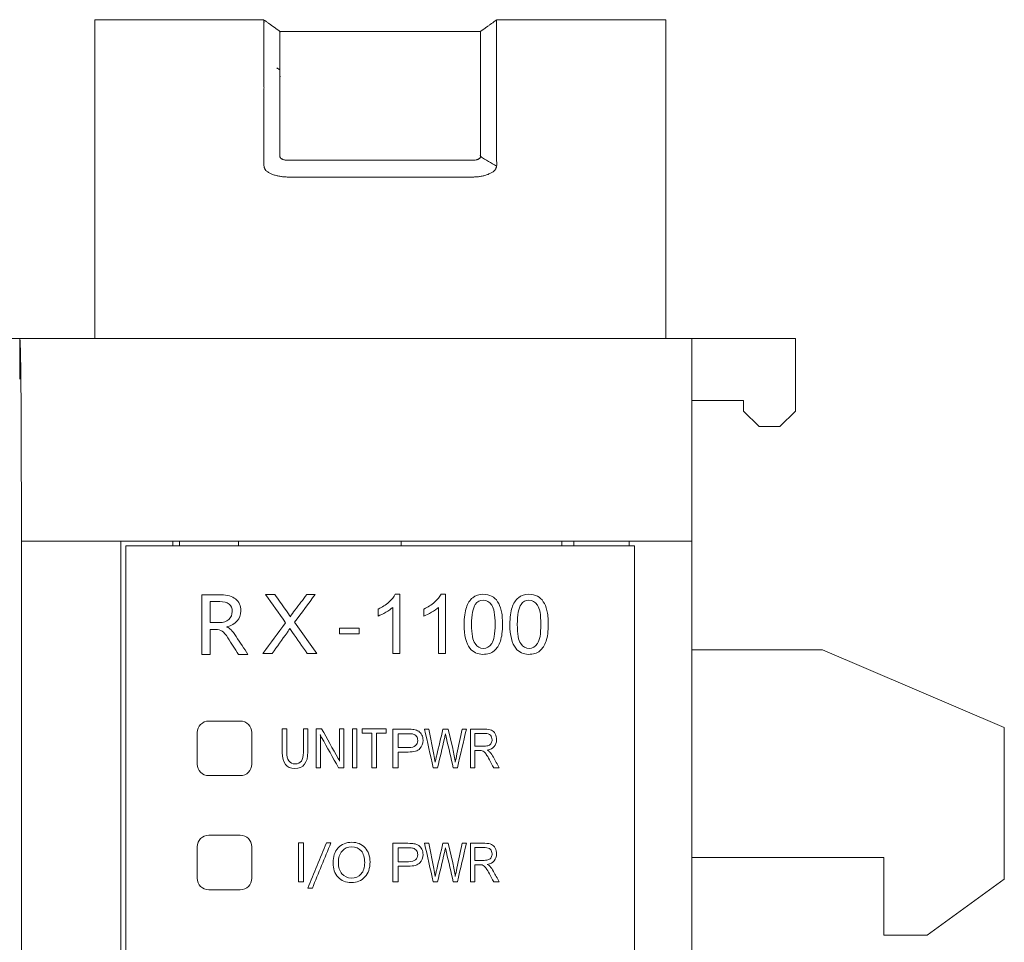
# Model space of a CAD drawing. Header units: millimetres. Extents: x 35 to 385, y -587 to 211.
# Tile 132 of 133: x 178 to 197, y 193 to 211. Entities that reach past the tile are written whole.
import ezdxf

# ---------------------------------------------------------------- set-up
doc = ezdxf.new("R2010")
doc.units = ezdxf.units.MM
for name, color, linetype, true_color in [('1', 7, 'Continuous', 0xffffff), ('10', 7, 'Continuous', 0xffffff), ('11', 7, 'Continuous', 0xffffff)]:
    doc.layers.add(name, color=color, linetype=linetype, true_color=true_color)

msp = doc.modelspace()

# ---------------------------------------------------------------- linework, layer by layer
at = {"layer": '1', "color": 155, "linetype": 'Continuous', "lineweight": 18}
for p, q in [((182.82, 199.559), (182.641, 199.559)), ((183.598, 199.559), (183.435, 199.559)), ((185.229, 199.564), (185.14, 199.564)), ((185.229, 198.425), (185.229, 199.564)), ((186.11, 199.564), (186.021, 199.564)), ((186.11, 198.425), (186.11, 199.564)), ((184.812, 199.279), (184.812, 199.145)), ((185.09, 199.312), (185.09, 198.425)), ((185.693, 199.279), (185.693, 199.145)), ((185.971, 199.312), (185.971, 198.425)), ((183.629, 198.425), (183.2, 199.025)), ((190.851, 198.495), (193.374, 198.495)), ((193.374, 198.495), (196.874, 196.995)), ((182.589, 198.425), (182.77, 198.425)), ((183.443, 198.425), (183.629, 198.425)), ((185.09, 198.425), (185.229, 198.425)), ((185.971, 198.425), (186.11, 198.425)), ((181.548, 197.121), (182.154, 197.121)), ((185.382, 196.965), (185.096, 196.965)), ((185.096, 196.965), (185.096, 196.222)), ((185.789, 196.965), (185.704, 196.965)), ((185.884, 196.478), (185.789, 196.965)), ((186.158, 196.965), (186.058, 196.965)), ((186.248, 196.589), (186.158, 196.965)), ((186.509, 196.965), (186.426, 196.965)), ((186.867, 196.965), (186.589, 196.965)), ((186.589, 196.965), (186.589, 196.222)), ((196.874, 196.995), (196.874, 194.073)), ((181.325, 196.291), (181.325, 196.898)), ((182.377, 196.898), (182.377, 196.291)), ((185.196, 196.877), (185.391, 196.877)), ((185.196, 196.611), (185.196, 196.877)), ((186.672, 196.637), (186.672, 196.883)), ((186.672, 196.883), (186.87, 196.883)), ((185.392, 196.611), (185.196, 196.611)), ((186.85, 196.637), (186.672, 196.637)), ((186.672, 196.222), (186.672, 196.552)), ((186.672, 196.552), (186.768, 196.552)), ((185.196, 196.524), (185.391, 196.524)), ((185.196, 196.222), (185.196, 196.524)), ((185.096, 196.222), (185.196, 196.222)), ((185.87, 196.222), (185.955, 196.222)), ((186.258, 196.222), (186.337, 196.222)), ((186.589, 196.222), (186.672, 196.222)), ((187.037, 196.222), (187.141, 196.222)), ((182.154, 196.069), (181.548, 196.069)), ((181.548, 194.921), (182.154, 194.921)), ((181.325, 194.091), (181.325, 194.698)), ((182.377, 194.698), (182.377, 194.091)), ((185.382, 194.765), (185.096, 194.765)), ((185.096, 194.765), (185.096, 194.022)), ((185.196, 194.677), (185.391, 194.677)), ((185.196, 194.411), (185.196, 194.677)), ((185.789, 194.765), (185.704, 194.765)), ((185.884, 194.278), (185.789, 194.765)), ((186.158, 194.765), (186.058, 194.765)), ((186.248, 194.389), (186.158, 194.765)), ((186.509, 194.765), (186.426, 194.765)), ((186.589, 194.765), (186.589, 194.022)), ((186.867, 194.765), (186.589, 194.765)), ((186.672, 194.437), (186.672, 194.683)), ((186.672, 194.683), (186.87, 194.683)), ((194.551, 194.495), (190.851, 194.495)), ((194.551, 192.995), (194.551, 194.495)), ((185.392, 194.411), (185.196, 194.411)), ((185.196, 194.324), (185.391, 194.324)), ((185.196, 194.022), (185.196, 194.324)), ((186.85, 194.437), (186.672, 194.437)), ((186.672, 194.352), (186.768, 194.352)), ((186.672, 194.022), (186.672, 194.352)), ((196.874, 194.073), (195.39, 192.995)), ((185.096, 194.022), (185.196, 194.022)), ((185.87, 194.022), (185.955, 194.022)), ((186.258, 194.022), (186.337, 194.022)), ((186.589, 194.022), (186.672, 194.022)), ((187.037, 194.022), (187.141, 194.022)), ((182.154, 193.869), (181.548, 193.869)), ((195.39, 192.995), (194.551, 192.995))]:
    msp.add_line(p, q, dxfattribs=at)
for points, knots in [([(182.063, 199.473), (181.995, 199.527), (181.903, 199.554), (181.661, 199.554), (181.537, 199.554), (181.413, 199.554)], [0, 0, 0, 0, 0.489249, 0.489249, 1, 1, 1, 1]), ([(181.937, 199.374), (181.896, 199.407), (181.837, 199.424), (181.696, 199.424), (181.633, 199.424), (181.571, 199.424)], [0, 0, 0, 0, 0.555168, 0.555168, 1, 1, 1, 1]), ([(181.893, 198.936), (182.073, 198.984), (182.163, 199.087), (182.163, 199.344), (182.13, 199.419), (182.063, 199.473)], [0, 0, 0, 0, 0.621064, 0.621064, 1, 1, 1, 1]), ([(186.997, 199.527), (186.951, 199.552), (186.897, 199.564), (186.754, 199.564), (186.686, 199.542), (186.631, 199.497)], [0, 0, 0, 0, 0.5, 0.5, 1, 1, 1, 1]), ([(187.878, 199.527), (187.832, 199.552), (187.779, 199.564), (187.635, 199.564), (187.567, 199.542), (187.512, 199.497)], [0, 0, 0, 0, 0.5, 0.5, 1, 1, 1, 1]), ([(181.931, 199.077), (181.976, 199.117), (181.998, 199.169), (181.998, 199.293), (181.978, 199.34), (181.937, 199.374)], [0, 0, 0, 0, 0.517937, 0.517937, 1, 1, 1, 1]), ([(186.998, 199.357), (187.042, 199.295), (187.064, 199.171), (187.064, 198.799), (187.042, 198.675), (186.998, 198.613)], [0, 0, 0, 0, 0.5, 0.5, 1, 1, 1, 1]), ([(187.879, 199.357), (187.923, 199.295), (187.945, 199.171), (187.945, 198.799), (187.923, 198.675), (187.879, 198.613)], [0, 0, 0, 0, 0.5, 0.5, 1, 1, 1, 1]), ([(181.571, 199.018), (181.632, 199.018), (181.694, 199.018), (181.828, 199.018), (181.886, 199.038), (181.931, 199.077)], [0, 0, 0, 0, 0.463181, 0.463181, 1, 1, 1, 1]), ([(181.804, 198.854), (181.837, 198.831), (181.875, 198.787), (181.982, 198.617), (182.05, 198.511), (182.117, 198.404)], [0, 0, 0, 0, 0.374708, 0.374708, 1, 1, 1, 1]), ([(186.579, 198.523), (186.641, 198.445), (186.727, 198.406), (186.92, 198.406), (186.989, 198.428), (187.043, 198.473)], [0, 0, 0, 0, 0.5, 0.5, 1, 1, 1, 1]), ([(186.998, 198.613), (186.954, 198.551), (186.901, 198.52), (186.773, 198.52), (186.719, 198.551), (186.676, 198.613)], [0, 0, 0, 0, 0.5, 0.5, 1, 1, 1, 1]), ([(187.46, 198.523), (187.523, 198.445), (187.608, 198.406), (187.801, 198.406), (187.87, 198.428), (187.924, 198.473)], [0, 0, 0, 0, 0.5, 0.5, 1, 1, 1, 1]), ([(187.879, 198.613), (187.836, 198.551), (187.782, 198.52), (187.654, 198.52), (187.6, 198.551), (187.557, 198.613)], [0, 0, 0, 0, 0.5, 0.5, 1, 1, 1, 1]), ([(183.204, 196.209), (183.043, 196.209), (182.963, 196.312), (182.963, 196.668), (182.963, 196.82), (182.963, 196.972)], [0, 0, 0, 0, 0.574024, 0.574024, 1, 1, 1, 1]), ([(183.048, 196.972), (183.048, 196.822), (183.048, 196.671), (183.048, 196.371), (183.102, 196.296), (183.318, 196.296), (183.37, 196.368), (183.37, 196.666), (183.37, 196.819), (183.37, 196.972)], [0, 0, 0, 0, 0.251536, 0.251536, 0.502364, 0.502364, 0.744867, 0.744867, 1, 1, 1, 1]), ([(183.455, 196.972), (183.455, 196.824), (183.455, 196.676), (183.455, 196.315), (183.371, 196.209), (183.204, 196.209)], [0, 0, 0, 0, 0.411191, 0.411191, 1, 1, 1, 1]), ([(184.064, 196.972), (184.064, 196.8), (184.064, 196.628), (184.064, 196.405), (184.066, 196.368), (184.068, 196.347)], [0, 0, 0, 0, 0.768544, 0.768544, 1, 1, 1, 1]), ([(187.047, 196.629), (187.076, 196.665), (187.09, 196.709), (187.09, 196.803), (187.081, 196.84), (187.047, 196.908), (187.023, 196.931), (186.965, 196.958), (186.923, 196.965), (186.867, 196.965)], [0, 0, 0, 0, 0.25, 0.25, 0.5, 0.5, 0.75, 0.75, 1, 1, 1, 1]), ([(183.698, 196.222), (183.698, 196.398), (183.698, 196.574), (183.698, 196.803), (183.697, 196.838), (183.695, 196.854)], [0, 0, 0, 0, 0.767645, 0.767645, 1, 1, 1, 1]), ([(185.484, 196.87), (185.51, 196.863), (185.532, 196.849), (185.564, 196.804), (185.572, 196.778), (185.572, 196.747)], [0, 0, 0, 0, 0.5, 0.5, 1, 1, 1, 1]), ([(186.988, 196.695), (186.977, 196.675), (186.961, 196.66), (186.918, 196.642), (186.888, 196.637), (186.85, 196.637)], [0, 0, 0, 0, 0.5, 0.5, 1, 1, 1, 1]), ([(186.852, 196.528), (186.865, 196.519), (186.878, 196.502), (186.91, 196.455), (186.93, 196.421), (186.954, 196.376)], [0, 0, 0, 0, 0.5, 0.5, 1, 1, 1, 1]), ([(184.039, 194.677), (183.974, 194.605), (183.941, 194.509), (183.941, 194.276), (183.973, 194.184), (184.037, 194.114)], [0, 0, 0, 0, 0.518288, 0.518288, 1, 1, 1, 1]), ([(184.037, 194.114), (184.102, 194.044), (184.187, 194.009), (184.403, 194.009), (184.49, 194.045), (184.62, 194.188), (184.653, 194.284), (184.653, 194.518), (184.621, 194.609), (184.494, 194.75), (184.41, 194.785), (184.194, 194.785), (184.105, 194.749), (184.039, 194.677)], [0, 0, 0, 0, 0.167889, 0.167889, 0.339783, 0.339783, 0.511676, 0.511676, 0.670485, 0.670485, 0.829294, 0.829294, 1, 1, 1, 1]), ([(184.114, 194.614), (184.161, 194.67), (184.223, 194.697), (184.378, 194.697), (184.439, 194.671), (184.483, 194.619)], [0, 0, 0, 0, 0.496471, 0.496471, 1, 1, 1, 1]), ([(185.484, 194.67), (185.51, 194.663), (185.532, 194.649), (185.564, 194.604), (185.572, 194.578), (185.572, 194.547)], [0, 0, 0, 0, 0.5, 0.5, 1, 1, 1, 1]), ([(187.047, 194.429), (187.076, 194.465), (187.09, 194.509), (187.09, 194.603), (187.081, 194.64), (187.047, 194.708), (187.023, 194.731), (186.965, 194.758), (186.923, 194.765), (186.867, 194.765)], [0, 0, 0, 0, 0.25, 0.25, 0.5, 0.5, 0.75, 0.75, 1, 1, 1, 1]), ([(184.112, 194.178), (184.066, 194.232), (184.043, 194.305), (184.043, 194.486), (184.066, 194.559), (184.114, 194.614)], [0, 0, 0, 0, 0.501508, 0.501508, 1, 1, 1, 1]), ([(184.483, 194.619), (184.528, 194.566), (184.551, 194.491), (184.551, 194.3), (184.528, 194.227), (184.482, 194.174)], [0, 0, 0, 0, 0.507123, 0.507123, 1, 1, 1, 1]), ([(186.988, 194.495), (186.977, 194.475), (186.961, 194.46), (186.918, 194.442), (186.888, 194.437), (186.85, 194.437)], [0, 0, 0, 0, 0.5, 0.5, 1, 1, 1, 1]), ([(186.852, 194.328), (186.865, 194.319), (186.878, 194.302), (186.91, 194.255), (186.93, 194.221), (186.954, 194.176)], [0, 0, 0, 0, 0.5, 0.5, 1, 1, 1, 1]), ([(184.482, 194.174), (184.436, 194.122), (184.374, 194.096), (184.219, 194.096), (184.158, 194.123), (184.112, 194.178)], [0, 0, 0, 0, 0.517606, 0.517606, 1, 1, 1, 1])]:
    msp.add_open_spline(points, degree=3, knots=knots, dxfattribs=at)
for points in [[(181.413, 199.554), (181.413, 199.171), (181.413, 198.787), (181.413, 198.404)], [(181.571, 199.424), (181.571, 199.289), (181.571, 199.153), (181.571, 199.018)], [(182.641, 199.559), (182.77, 199.378), (182.899, 199.197), (183.028, 199.016)], [(183.026, 199.268), (182.957, 199.365), (182.888, 199.462), (182.82, 199.559)], [(183.2, 199.025), (183.333, 199.203), (183.465, 199.381), (183.598, 199.559)], [(183.435, 199.559), (183.359, 199.459), (183.283, 199.359), (183.207, 199.258)], [(185.016, 199.412), (184.958, 199.36), (184.889, 199.316), (184.812, 199.279)], [(185.14, 199.564), (185.115, 199.515), (185.074, 199.464), (185.016, 199.412)], [(185.897, 199.412), (185.839, 199.36), (185.77, 199.316), (185.693, 199.279)], [(186.021, 199.564), (185.996, 199.515), (185.955, 199.464), (185.897, 199.412)], [(186.631, 199.497), (186.577, 199.453), (186.536, 199.39), (186.509, 199.308)], [(186.682, 199.367), (186.72, 199.421), (186.771, 199.449), (186.835, 199.449)], [(186.835, 199.449), (186.9, 199.449), (186.954, 199.418), (186.998, 199.357)], [(187.111, 199.421), (187.081, 199.467), (187.043, 199.503), (186.997, 199.527)], [(187.181, 199.252), (187.164, 199.319), (187.141, 199.375), (187.111, 199.421)], [(187.512, 199.497), (187.458, 199.453), (187.417, 199.39), (187.39, 199.308)], [(187.563, 199.367), (187.601, 199.421), (187.652, 199.449), (187.716, 199.449)], [(187.716, 199.449), (187.781, 199.449), (187.836, 199.418), (187.879, 199.357)], [(187.992, 199.421), (187.962, 199.467), (187.924, 199.503), (187.878, 199.527)], [(188.062, 199.252), (188.045, 199.319), (188.022, 199.375), (187.992, 199.421)], [(183.117, 199.129), (183.099, 199.162), (183.068, 199.208), (183.026, 199.268)], [(183.207, 199.258), (183.172, 199.213), (183.142, 199.17), (183.117, 199.129)], [(184.812, 199.145), (184.855, 199.161), (184.904, 199.184), (184.958, 199.217)], [(184.958, 199.217), (185.012, 199.249), (185.057, 199.281), (185.09, 199.312)], [(185.693, 199.145), (185.736, 199.161), (185.785, 199.184), (185.839, 199.217)], [(185.839, 199.217), (185.894, 199.249), (185.938, 199.281), (185.971, 199.312)], [(186.509, 199.308), (186.481, 199.226), (186.467, 199.118), (186.467, 198.984)], [(186.61, 198.984), (186.61, 199.17), (186.634, 199.298), (186.682, 199.367)], [(187.206, 198.984), (187.206, 199.097), (187.198, 199.186), (187.181, 199.252)], [(187.39, 199.308), (187.362, 199.226), (187.348, 199.118), (187.348, 198.984)], [(187.491, 198.984), (187.491, 199.17), (187.515, 199.298), (187.563, 199.367)], [(188.088, 198.984), (188.088, 199.097), (188.079, 199.186), (188.062, 199.252)], [(183.028, 199.016), (182.882, 198.819), (182.736, 198.622), (182.589, 198.425)], [(181.571, 198.404), (181.571, 198.566), (181.571, 198.727), (181.571, 198.888)], [(181.571, 198.888), (181.608, 198.888), (181.646, 198.888), (181.684, 198.888)], [(181.684, 198.888), (181.73, 198.888), (181.77, 198.877), (181.804, 198.854)], [(181.893, 198.933), (181.893, 198.934), (181.893, 198.935), (181.893, 198.936)], [(181.98, 198.876), (181.955, 198.9), (181.926, 198.919), (181.893, 198.933)], [(182.075, 198.749), (182.036, 198.808), (182.004, 198.851), (181.98, 198.876)], [(182.77, 198.425), (182.865, 198.557), (182.959, 198.689), (183.054, 198.82)], [(183.054, 198.82), (183.065, 198.836), (183.083, 198.864), (183.109, 198.906)], [(183.109, 198.906), (183.126, 198.878), (183.142, 198.853), (183.158, 198.83)], [(183.158, 198.83), (183.253, 198.695), (183.348, 198.56), (183.443, 198.425)], [(184.445, 198.913), (184.318, 198.913), (184.19, 198.913), (184.063, 198.913)], [(184.063, 198.913), (184.063, 198.876), (184.063, 198.838), (184.063, 198.801)], [(184.445, 198.801), (184.445, 198.838), (184.445, 198.876), (184.445, 198.913)], [(186.467, 198.984), (186.467, 198.771), (186.504, 198.618), (186.579, 198.523)], [(186.676, 198.613), (186.632, 198.674), (186.61, 198.798), (186.61, 198.984)], [(187.165, 198.662), (187.193, 198.744), (187.206, 198.851), (187.206, 198.984)], [(187.348, 198.984), (187.348, 198.771), (187.386, 198.618), (187.46, 198.523)], [(187.557, 198.613), (187.513, 198.674), (187.491, 198.798), (187.491, 198.984)], [(188.047, 198.662), (188.074, 198.744), (188.088, 198.851), (188.088, 198.984)], [(182.302, 198.404), (182.226, 198.519), (182.15, 198.634), (182.075, 198.749)], [(184.063, 198.801), (184.19, 198.801), (184.318, 198.801), (184.445, 198.801)], [(187.043, 198.473), (187.097, 198.517), (187.138, 198.58), (187.165, 198.662)], [(187.924, 198.473), (187.978, 198.517), (188.019, 198.58), (188.047, 198.662)], [(181.413, 198.404), (181.466, 198.404), (181.518, 198.404), (181.571, 198.404)], [(182.117, 198.404), (182.179, 198.404), (182.241, 198.404), (182.302, 198.404)], [(181.325, 196.898), (181.325, 197.021), (181.424, 197.121), (181.548, 197.121)], [(182.154, 197.121), (182.277, 197.121), (182.377, 197.021), (182.377, 196.898)], [(182.963, 196.972), (182.992, 196.972), (183.02, 196.972), (183.048, 196.972)], [(183.37, 196.972), (183.399, 196.972), (183.427, 196.972), (183.455, 196.972)], [(183.615, 196.972), (183.615, 196.722), (183.615, 196.472), (183.615, 196.222)], [(183.721, 196.972), (183.686, 196.972), (183.65, 196.972), (183.615, 196.972)], [(184.04, 196.399), (183.934, 196.59), (183.827, 196.781), (183.721, 196.972)], [(184.148, 196.972), (184.12, 196.972), (184.092, 196.972), (184.064, 196.972)], [(184.148, 196.222), (184.148, 196.472), (184.148, 196.722), (184.148, 196.972)], [(184.316, 196.972), (184.316, 196.722), (184.316, 196.472), (184.316, 196.222)], [(184.4, 196.972), (184.372, 196.972), (184.344, 196.972), (184.316, 196.972)], [(184.4, 196.222), (184.4, 196.472), (184.4, 196.722), (184.4, 196.972)], [(184.963, 196.972), (184.81, 196.972), (184.657, 196.972), (184.503, 196.972)], [(184.503, 196.972), (184.503, 196.943), (184.503, 196.915), (184.503, 196.886)], [(184.963, 196.886), (184.963, 196.915), (184.963, 196.943), (184.963, 196.972)], [(185.498, 196.958), (185.471, 196.962), (185.433, 196.965), (185.382, 196.965)], [(185.591, 196.923), (185.566, 196.94), (185.535, 196.952), (185.498, 196.958)], [(185.652, 196.851), (185.637, 196.882), (185.617, 196.906), (185.591, 196.923)], [(185.704, 196.965), (185.759, 196.717), (185.815, 196.469), (185.87, 196.222)], [(186.058, 196.965), (186.018, 196.797), (185.979, 196.63), (185.939, 196.463)], [(186.426, 196.965), (186.393, 196.806), (186.36, 196.646), (186.328, 196.487)], [(186.337, 196.222), (186.395, 196.469), (186.452, 196.717), (186.509, 196.965)], [(183.695, 196.854), (183.696, 196.854), (183.697, 196.854), (183.698, 196.854)], [(183.698, 196.854), (183.703, 196.838), (183.711, 196.822), (183.72, 196.805)], [(183.72, 196.805), (183.829, 196.611), (183.938, 196.416), (184.048, 196.222)], [(184.503, 196.886), (184.566, 196.886), (184.628, 196.886), (184.691, 196.886)], [(184.691, 196.886), (184.691, 196.665), (184.691, 196.443), (184.691, 196.222)], [(184.775, 196.886), (184.838, 196.886), (184.901, 196.886), (184.963, 196.886)], [(184.775, 196.222), (184.775, 196.443), (184.775, 196.665), (184.775, 196.886)], [(185.391, 196.877), (185.436, 196.877), (185.467, 196.875), (185.484, 196.87)], [(185.572, 196.747), (185.572, 196.704), (185.558, 196.671), (185.531, 196.647)], [(185.614, 196.589), (185.655, 196.633), (185.675, 196.687), (185.675, 196.75)], [(185.675, 196.75), (185.675, 196.787), (185.668, 196.82), (185.652, 196.851)], [(185.955, 196.222), (185.999, 196.41), (186.043, 196.599), (186.088, 196.788)], [(186.088, 196.788), (186.093, 196.812), (186.099, 196.841), (186.106, 196.875)], [(186.106, 196.875), (186.108, 196.864), (186.114, 196.835), (186.125, 196.788)], [(186.125, 196.788), (186.17, 196.599), (186.214, 196.41), (186.258, 196.222)], [(186.87, 196.883), (186.917, 196.883), (186.951, 196.871), (186.972, 196.849)], [(186.972, 196.849), (186.994, 196.826), (187.005, 196.797), (187.005, 196.762)], [(187.005, 196.762), (187.005, 196.738), (186.999, 196.716), (186.988, 196.695)], [(185.391, 196.524), (185.498, 196.524), (185.573, 196.546), (185.614, 196.589)], [(185.531, 196.647), (185.504, 196.623), (185.457, 196.611), (185.392, 196.611)], [(186.296, 196.326), (186.286, 196.408), (186.27, 196.495), (186.248, 196.589)], [(186.768, 196.552), (186.789, 196.552), (186.805, 196.551), (186.814, 196.548)], [(186.814, 196.548), (186.827, 196.545), (186.84, 196.538), (186.852, 196.528)], [(186.913, 196.56), (186.974, 196.57), (187.018, 196.593), (187.047, 196.629)], [(186.963, 196.523), (186.952, 196.535), (186.935, 196.547), (186.913, 196.56)], [(184.067, 196.347), (184.064, 196.354), (184.055, 196.372), (184.04, 196.399)], [(184.068, 196.347), (184.068, 196.347), (184.067, 196.347), (184.067, 196.347)], [(185.911, 196.326), (185.903, 196.376), (185.894, 196.427), (185.884, 196.478)], [(185.939, 196.463), (185.936, 196.451), (185.927, 196.405), (185.911, 196.326)], [(186.328, 196.487), (186.315, 196.427), (186.304, 196.373), (186.296, 196.326)], [(186.954, 196.376), (186.982, 196.325), (187.009, 196.273), (187.037, 196.222)], [(187.032, 196.424), (187.011, 196.464), (186.988, 196.497), (186.963, 196.523)], [(187.141, 196.222), (187.105, 196.289), (187.069, 196.357), (187.032, 196.424)], [(181.548, 196.069), (181.424, 196.069), (181.325, 196.169), (181.325, 196.291)], [(182.377, 196.291), (182.377, 196.169), (182.277, 196.069), (182.154, 196.069)], [(183.615, 196.222), (183.643, 196.222), (183.671, 196.222), (183.698, 196.222)], [(184.048, 196.222), (184.081, 196.222), (184.114, 196.222), (184.148, 196.222)], [(184.316, 196.222), (184.344, 196.222), (184.372, 196.222), (184.4, 196.222)], [(184.691, 196.222), (184.719, 196.222), (184.747, 196.222), (184.775, 196.222)], [(181.325, 194.698), (181.325, 194.821), (181.424, 194.921), (181.548, 194.921)], [(182.154, 194.921), (182.277, 194.921), (182.377, 194.821), (182.377, 194.698)], [(183.371, 194.772), (183.339, 194.772), (183.307, 194.772), (183.274, 194.772)], [(183.274, 194.772), (183.274, 194.522), (183.274, 194.272), (183.274, 194.022)], [(183.371, 194.022), (183.371, 194.272), (183.371, 194.522), (183.371, 194.772)], [(183.813, 194.772), (183.693, 194.48), (183.573, 194.189), (183.453, 193.898)], [(183.542, 193.898), (183.661, 194.189), (183.781, 194.48), (183.901, 194.772)], [(183.901, 194.772), (183.872, 194.772), (183.842, 194.772), (183.813, 194.772)], [(185.498, 194.758), (185.471, 194.762), (185.433, 194.765), (185.382, 194.765)], [(185.391, 194.677), (185.436, 194.677), (185.467, 194.675), (185.484, 194.67)], [(185.591, 194.723), (185.566, 194.74), (185.535, 194.752), (185.498, 194.758)], [(185.652, 194.651), (185.637, 194.682), (185.617, 194.706), (185.591, 194.723)], [(185.675, 194.55), (185.675, 194.587), (185.668, 194.62), (185.652, 194.651)], [(185.704, 194.765), (185.759, 194.517), (185.815, 194.269), (185.87, 194.022)], [(186.058, 194.765), (186.018, 194.597), (185.979, 194.43), (185.939, 194.263)], [(186.088, 194.588), (186.093, 194.612), (186.099, 194.641), (186.106, 194.675)], [(186.106, 194.675), (186.108, 194.664), (186.114, 194.635), (186.125, 194.588)], [(186.426, 194.765), (186.393, 194.606), (186.36, 194.446), (186.328, 194.287)], [(186.337, 194.022), (186.395, 194.269), (186.452, 194.517), (186.509, 194.765)], [(186.87, 194.683), (186.917, 194.683), (186.951, 194.671), (186.972, 194.649)], [(186.972, 194.649), (186.994, 194.626), (187.005, 194.597), (187.005, 194.562)], [(185.572, 194.547), (185.572, 194.504), (185.558, 194.471), (185.531, 194.447)], [(185.614, 194.389), (185.655, 194.433), (185.675, 194.487), (185.675, 194.55)], [(185.955, 194.022), (185.999, 194.21), (186.043, 194.399), (186.088, 194.588)], [(186.125, 194.588), (186.17, 194.399), (186.214, 194.21), (186.258, 194.022)], [(187.005, 194.562), (187.005, 194.538), (186.999, 194.516), (186.988, 194.495)], [(185.391, 194.324), (185.498, 194.324), (185.573, 194.346), (185.614, 194.389)], [(185.531, 194.447), (185.504, 194.423), (185.457, 194.411), (185.392, 194.411)], [(185.911, 194.126), (185.903, 194.176), (185.894, 194.227), (185.884, 194.278)], [(185.939, 194.263), (185.936, 194.251), (185.927, 194.205), (185.911, 194.126)], [(186.296, 194.126), (186.286, 194.208), (186.27, 194.295), (186.248, 194.389)], [(186.328, 194.287), (186.315, 194.227), (186.304, 194.173), (186.296, 194.126)], [(186.768, 194.352), (186.789, 194.352), (186.805, 194.351), (186.814, 194.348)], [(186.814, 194.348), (186.827, 194.345), (186.84, 194.338), (186.852, 194.328)], [(186.913, 194.36), (186.974, 194.37), (187.018, 194.393), (187.047, 194.429)], [(186.963, 194.323), (186.952, 194.335), (186.935, 194.347), (186.913, 194.36)], [(187.032, 194.224), (187.011, 194.264), (186.988, 194.297), (186.963, 194.323)], [(181.548, 193.869), (181.424, 193.869), (181.325, 193.969), (181.325, 194.091)], [(182.377, 194.091), (182.377, 193.969), (182.277, 193.869), (182.154, 193.869)], [(186.954, 194.176), (186.982, 194.125), (187.009, 194.073), (187.037, 194.022)], [(187.141, 194.022), (187.105, 194.089), (187.069, 194.157), (187.032, 194.224)], [(183.274, 194.022), (183.307, 194.022), (183.339, 194.022), (183.371, 194.022)], [(183.453, 193.898), (183.482, 193.898), (183.512, 193.898), (183.542, 193.898)]]:
    msp.add_open_spline(points, degree=3, dxfattribs=at)
at = {"layer": '10', "color": 155, "linetype": 'Continuous', "lineweight": 18}
for p, q in [((182.61, 210.631), (179.351, 210.631)), ((190.351, 210.631), (187.091, 210.631)), ((186.783, 210.409), (182.918, 210.409)), ((179.351, 204.495), (179.351, 205.01)), ((190.351, 205.01), (190.351, 204.495))]:
    msp.add_line(p, q, dxfattribs=at)
for points, knots in [([(179.351, 209.334), (179.351, 209.354), (179.351, 209.419), (179.351, 209.574), (179.351, 209.767), (179.351, 209.942), (179.351, 210.081), (179.351, 210.181), (179.351, 210.276), (179.351, 210.363), (179.351, 210.427), (179.351, 210.471), (179.351, 210.5), (179.351, 210.522), (179.351, 210.536), (179.351, 210.546), (179.351, 210.555), (179.351, 210.562), (179.351, 210.566), (179.351, 210.569), (179.351, 210.572), (179.351, 210.578), (179.351, 210.585), (179.351, 210.594), (179.351, 210.603), (179.351, 210.612), (179.351, 210.622), (179.351, 210.629), (179.351, 210.631), (179.351, 210.631), (179.351, 210.631)], [0, 0, 0, 0, 0.065483, 0.130967, 0.19645, 0.261933, 0.294675, 0.327416, 0.360158, 0.3929, 0.425641, 0.442012, 0.458383, 0.474754, 0.482939, 0.491124, 0.49931, 0.507495, 0.511588, 0.515681, 0.519773, 0.523866, 0.570394, 0.616922, 0.66345, 0.709977, 0.803033, 0.896089, 0.989144, 1, 1, 1, 1]), ([(182.61, 209.334), (182.609, 209.34), (182.609, 209.347), (182.61, 209.36), (182.61, 209.365), (182.61, 209.375), (182.61, 209.38), (182.61, 209.397), (182.61, 209.41), (182.61, 209.44), (182.61, 209.456), (182.61, 209.493), (182.61, 209.514), (182.61, 209.559), (182.61, 209.583), (182.61, 209.623), (182.61, 209.637), (182.61, 209.666), (182.61, 209.681), (182.61, 209.726), (182.61, 209.759), (182.61, 209.81), (182.61, 209.828), (182.61, 209.864), (182.61, 209.9), (182.61, 209.937), (182.61, 209.965), (182.61, 209.974), (182.61, 209.993), (182.61, 210.002), (182.61, 210.049), (182.61, 210.085), (182.61, 210.13), (182.61, 210.139), (182.61, 210.157), (182.61, 210.165), (182.61, 210.191), (182.61, 210.207), (182.61, 210.239), (182.61, 210.255), (182.61, 210.285), (182.61, 210.299), (182.61, 210.327), (182.61, 210.34), (182.61, 210.365), (182.61, 210.377), (182.61, 210.411), (182.61, 210.431), (182.61, 210.467), (182.61, 210.483), (182.61, 210.504), (182.61, 210.51), (182.61, 210.522), (182.61, 210.528), (182.61, 210.538), (182.61, 210.542), (182.61, 210.55), (182.61, 210.554), (182.609, 210.561), (182.609, 210.564), (182.609, 210.568), (182.609, 210.569), (182.609, 210.571), (182.609, 210.572), (182.61, 210.575), (182.61, 210.577), (182.61, 210.58), (182.611, 210.582), (182.611, 210.587), (182.611, 210.59), (182.61, 210.596), (182.61, 210.599), (182.61, 210.607), (182.61, 210.611), (182.61, 210.626), (182.61, 210.631), (182.61, 210.631)], [0, 0, 0, 0, 0.033975, 0.033975, 0.050962, 0.050962, 0.06795, 0.06795, 0.101925, 0.101925, 0.1359, 0.1359, 0.169875, 0.169875, 0.20385, 0.20385, 0.220837, 0.220837, 0.237825, 0.237825, 0.2718, 0.2718, 0.288787, 0.288787, 0.305775, 0.322762, 0.322762, 0.331256, 0.331256, 0.339749, 0.339749, 0.373724, 0.373724, 0.382218, 0.382218, 0.390712, 0.390712, 0.407699, 0.407699, 0.424687, 0.424687, 0.441674, 0.441674, 0.458662, 0.458662, 0.475649, 0.475649, 0.509624, 0.509624, 0.543599, 0.543599, 0.560587, 0.560587, 0.577574, 0.577574, 0.594562, 0.594562, 0.611549, 0.611549, 0.628537, 0.628537, 0.63703, 0.63703, 0.645524, 0.645524, 0.662511, 0.662511, 0.679499, 0.679499, 0.713474, 0.713474, 0.747449, 0.747449, 0.815399, 0.815399, 1, 1, 1, 1]), ([(187.092, 209.334), (187.092, 209.339), (187.092, 209.345), (187.092, 209.355), (187.092, 209.359), (187.092, 209.367), (187.092, 209.371), (187.092, 209.384), (187.092, 209.394), (187.092, 209.416), (187.092, 209.428), (187.092, 209.449), (187.092, 209.456), (187.092, 209.471), (187.092, 209.479), (187.092, 209.503), (187.092, 209.521), (187.092, 209.559), (187.092, 209.58), (187.092, 209.613), (187.092, 209.625), (187.092, 209.648), (187.092, 209.661), (187.092, 209.698), (187.092, 209.724), (187.092, 209.766), (187.092, 209.78), (187.092, 209.809), (187.092, 209.824), (187.092, 209.869), (187.092, 209.899), (187.092, 209.946), (187.092, 209.962), (187.092, 209.994), (187.092, 210.025), (187.092, 210.056), (187.092, 210.087), (187.092, 210.102), (187.092, 210.148), (187.092, 210.177), (187.092, 210.218), (187.092, 210.232), (187.092, 210.258), (187.092, 210.271), (187.092, 210.308), (187.092, 210.33), (187.092, 210.362), (187.092, 210.373), (187.092, 210.392), (187.092, 210.401), (187.092, 210.428), (187.092, 210.444), (187.092, 210.473), (187.092, 210.486), (187.092, 210.503), (187.092, 210.509), (187.092, 210.519), (187.092, 210.524), (187.092, 210.537), (187.091, 210.545), (187.092, 210.558), (187.092, 210.563), (187.092, 210.568), (187.092, 210.569), (187.092, 210.571), (187.092, 210.572), (187.092, 210.574), (187.092, 210.575), (187.091, 210.576), (187.091, 210.577), (187.091, 210.581), (187.091, 210.583), (187.091, 210.592), (187.091, 210.597), (187.091, 210.606), (187.091, 210.61), (187.091, 210.62), (187.092, 210.625), (187.092, 210.63), (187.092, 210.631), (187.092, 210.631)], [0, 0, 0, 0, 0.028722, 0.028722, 0.043084, 0.043084, 0.057445, 0.057445, 0.086167, 0.086167, 0.11489, 0.11489, 0.129251, 0.129251, 0.143612, 0.143612, 0.172335, 0.172335, 0.201057, 0.201057, 0.215419, 0.215419, 0.22978, 0.22978, 0.258502, 0.258502, 0.272864, 0.272864, 0.287225, 0.287225, 0.315947, 0.315947, 0.330309, 0.330309, 0.34467, 0.359031, 0.359031, 0.373392, 0.373392, 0.402115, 0.402115, 0.416476, 0.416476, 0.430837, 0.430837, 0.45956, 0.45956, 0.473921, 0.473921, 0.488282, 0.488282, 0.517005, 0.517005, 0.545727, 0.545727, 0.560088, 0.560088, 0.57445, 0.57445, 0.603172, 0.603172, 0.631895, 0.631895, 0.639075, 0.639075, 0.646256, 0.646256, 0.653436, 0.653436, 0.660617, 0.660617, 0.68934, 0.68934, 0.746784, 0.746784, 0.804229, 0.804229, 0.919119, 0.919119, 1, 1, 1, 1]), ([(190.351, 210.631), (190.351, 210.631), (190.351, 210.631), (190.351, 210.629), (190.351, 210.622), (190.351, 210.612), (190.351, 210.603), (190.351, 210.594), (190.351, 210.585), (190.351, 210.578), (190.351, 210.572), (190.351, 210.569), (190.351, 210.566), (190.351, 210.562), (190.351, 210.555), (190.351, 210.546), (190.351, 210.536), (190.351, 210.522), (190.351, 210.5), (190.351, 210.471), (190.351, 210.427), (190.351, 210.363), (190.351, 210.276), (190.351, 210.181), (190.351, 210.081), (190.351, 209.942), (190.351, 209.767), (190.351, 209.574), (190.351, 209.419), (190.351, 209.354), (190.351, 209.334)], [0, 0, 0, 0, 0.011116, 0.104147, 0.197179, 0.29021, 0.336725, 0.383241, 0.429756, 0.476272, 0.480364, 0.484455, 0.488547, 0.492638, 0.500822, 0.509005, 0.517188, 0.525371, 0.541738, 0.558104, 0.574471, 0.607204, 0.639937, 0.67267, 0.705403, 0.738136, 0.803602, 0.869068, 0.934534, 1, 1, 1, 1]), ([(182.918, 209.553), (182.918, 209.555), (182.918, 209.558), (182.918, 209.565), (182.918, 209.568), (182.918, 209.58), (182.918, 209.589), (182.918, 209.605), (182.918, 209.611), (182.918, 209.624), (182.918, 209.631), (182.918, 209.653), (182.918, 209.67), (182.918, 209.698), (182.918, 209.708), (182.918, 209.73), (182.918, 209.741), (182.918, 209.777), (182.918, 209.802), (182.918, 209.86), (182.918, 209.89), (182.918, 209.93), (182.918, 209.938), (182.918, 209.954), (182.918, 209.962), (182.918, 209.986), (182.918, 210.003), (182.918, 210.027), (182.918, 210.035), (182.918, 210.051), (182.918, 210.059), (182.918, 210.082), (182.918, 210.097), (182.918, 210.119), (182.918, 210.126), (182.918, 210.14), (182.918, 210.147), (182.918, 210.167), (182.918, 210.179), (182.918, 210.197), (182.918, 210.202), (182.918, 210.213), (182.918, 210.218), (182.918, 210.233), (182.918, 210.243), (182.918, 210.26), (182.918, 210.268), (182.918, 210.283), (182.918, 210.289), (182.918, 210.308), (182.918, 210.318), (182.918, 210.334), (182.918, 210.341), (182.918, 210.348), (182.918, 210.35), (182.918, 210.353), (182.918, 210.354), (182.918, 210.355), (182.918, 210.356), (182.918, 210.36), (182.918, 210.363), (182.918, 210.388), (182.918, 210.402), (182.918, 210.408), (182.918, 210.409), (182.918, 210.409)], [0, 0, 0, 0, 0.019249, 0.019249, 0.038498, 0.038498, 0.076996, 0.076996, 0.096244, 0.096244, 0.115493, 0.115493, 0.153991, 0.153991, 0.17324, 0.17324, 0.192489, 0.192489, 0.230987, 0.230987, 0.269484, 0.269484, 0.279109, 0.279109, 0.288733, 0.288733, 0.307982, 0.307982, 0.317607, 0.317607, 0.327231, 0.327231, 0.34648, 0.34648, 0.356104, 0.356104, 0.365729, 0.365729, 0.384978, 0.384978, 0.394602, 0.394602, 0.404226, 0.404226, 0.423475, 0.423475, 0.442724, 0.442724, 0.461973, 0.461973, 0.500471, 0.500471, 0.538969, 0.538969, 0.558218, 0.558218, 0.567842, 0.567842, 0.577466, 0.577466, 0.615964, 0.615964, 0.923946, 0.923946, 1, 1, 1, 1]), ([(186.783, 209.553), (186.784, 209.557), (186.783, 209.562), (186.783, 209.574), (186.783, 209.581), (186.783, 209.597), (186.783, 209.606), (186.783, 209.627), (186.783, 209.638), (186.783, 209.665), (186.783, 209.679), (186.783, 209.703), (186.783, 209.711), (186.783, 209.729), (186.783, 209.738), (186.783, 209.767), (186.783, 209.788), (186.783, 209.821), (186.783, 209.833), (186.783, 209.857), (186.783, 209.869), (186.783, 209.894), (186.783, 209.907), (186.783, 209.927), (186.783, 209.933), (186.783, 209.947), (186.783, 209.953), (186.783, 209.973), (186.783, 209.986), (186.783, 210.013), (186.783, 210.026), (186.783, 210.066), (186.783, 210.091), (186.783, 210.127), (186.783, 210.138), (186.783, 210.16), (186.783, 210.171), (186.783, 210.191), (186.783, 210.2), (186.783, 210.218), (186.783, 210.226), (186.783, 210.25), (186.783, 210.263), (186.783, 210.281), (186.783, 210.287), (186.783, 210.298), (186.783, 210.302), (186.783, 210.316), (186.783, 210.323), (186.783, 210.336), (186.783, 210.341), (186.784, 210.347), (186.784, 210.349), (186.784, 210.351), (186.784, 210.352), (186.783, 210.354), (186.783, 210.354), (186.783, 210.357), (186.783, 210.36), (186.783, 210.365), (186.783, 210.367), (186.783, 210.378), (186.783, 210.386), (186.783, 210.397), (186.783, 210.402), (186.783, 210.407), (186.783, 210.409), (186.783, 210.409)], [0, 0, 0, 0, 0.031561, 0.031561, 0.063123, 0.063123, 0.094684, 0.094684, 0.126246, 0.126246, 0.157807, 0.157807, 0.173588, 0.173588, 0.189368, 0.189368, 0.22093, 0.22093, 0.236711, 0.236711, 0.252491, 0.252491, 0.268272, 0.268272, 0.276162, 0.276162, 0.284053, 0.284053, 0.299833, 0.299833, 0.315614, 0.315614, 0.347175, 0.347175, 0.362956, 0.362956, 0.378737, 0.378737, 0.394518, 0.394518, 0.410298, 0.410298, 0.44186, 0.44186, 0.45764, 0.45764, 0.473421, 0.473421, 0.504982, 0.504982, 0.536544, 0.536544, 0.552325, 0.552325, 0.560215, 0.560215, 0.568105, 0.568105, 0.599667, 0.599667, 0.631228, 0.631228, 0.757474, 0.757474, 0.883719, 0.883719, 1, 1, 1, 1]), ([(182.918, 209.553), (182.918, 209.549), (182.919, 209.546), (182.919, 209.538), (182.919, 209.535), (182.918, 209.524), (182.918, 209.501), (182.918, 209.46), (182.918, 209.423), (182.918, 209.386), (182.918, 209.366), (182.918, 209.263), (182.918, 209.166), (182.918, 208.996), (182.918, 208.935), (182.918, 208.837), (182.918, 208.803), (182.918, 208.732), (182.918, 208.696), (182.918, 208.621), (182.918, 208.583), (182.918, 208.503), (182.918, 208.462), (182.918, 208.335), (182.918, 208.245), (182.918, 208.128), (182.918, 208.104), (182.917, 208.067), (182.917, 208.055), (182.917, 208.031), (182.917, 208.018), (182.917, 208.003), (182.918, 208), (182.918, 207.993), (182.919, 207.99), (182.92, 207.984), (182.921, 207.981), (182.925, 207.975), (182.927, 207.972), (182.935, 207.964), (182.942, 207.959), (182.953, 207.952), (182.957, 207.95), (182.966, 207.946), (182.97, 207.944), (182.984, 207.939), (182.995, 207.936), (183.015, 207.931), (183.026, 207.929), (183.043, 207.927), (183.049, 207.927), (183.06, 207.926), (183.065, 207.926), (183.082, 207.926), (183.093, 207.926), (183.127, 207.926), (183.149, 207.926), (183.193, 207.926), (183.26, 207.926), (183.416, 207.926), (183.907, 207.926), (184.71, 207.926), (185.602, 207.926), (186.137, 207.926), (186.405, 207.926), (186.494, 207.926), (186.594, 207.926), (186.605, 207.926), (186.622, 207.926), (186.628, 207.926), (186.639, 207.926), (186.644, 207.927), (186.656, 207.927), (186.661, 207.928), (186.672, 207.929), (186.677, 207.93), (186.693, 207.932), (186.703, 207.935), (186.718, 207.939), (186.723, 207.941), (186.732, 207.944), (186.737, 207.946), (186.745, 207.95), (186.749, 207.952), (186.757, 207.957), (186.76, 207.959), (186.766, 207.964), (186.769, 207.967), (186.774, 207.972), (186.777, 207.975), (186.782, 207.984), (186.783, 207.99), (186.783, 207.996)], [0, 0, 0, 0, 0.007812, 0.007812, 0.015625, 0.015625, 0.03125, 0.0625, 0.09375, 0.09375, 0.125, 0.125, 0.25, 0.25, 0.3125, 0.3125, 0.34375, 0.34375, 0.375, 0.375, 0.40625, 0.40625, 0.4375, 0.4375, 0.5, 0.5, 0.515625, 0.515625, 0.523437, 0.523437, 0.53125, 0.53125, 0.533203, 0.533203, 0.535156, 0.535156, 0.537109, 0.537109, 0.539062, 0.539062, 0.542969, 0.542969, 0.544922, 0.544922, 0.546875, 0.546875, 0.550781, 0.550781, 0.554687, 0.554687, 0.556641, 0.556641, 0.558594, 0.558594, 0.5625, 0.5625, 0.570312, 0.570312, 0.578125, 0.59375, 0.625, 0.75, 0.875, 0.9375, 0.9375, 0.96875, 0.96875, 0.972656, 0.972656, 0.974609, 0.974609, 0.976563, 0.976563, 0.978516, 0.978516, 0.980469, 0.980469, 0.984375, 0.984375, 0.986328, 0.986328, 0.988281, 0.988281, 0.990234, 0.990234, 0.992188, 0.992188, 0.994141, 0.994141, 0.996094, 0.996094, 1, 1, 1, 1]), ([(186.783, 209.553), (186.783, 209.549), (186.783, 209.545), (186.783, 209.537), (186.783, 209.534), (186.783, 209.522), (186.783, 209.497), (186.783, 209.47), (186.783, 209.415), (186.783, 209.374), (186.783, 209.284), (186.783, 209.235), (186.783, 209.128), (186.783, 209.07), (186.783, 208.975), (186.783, 208.942), (186.783, 208.874), (186.783, 208.839), (186.783, 208.729), (186.783, 208.651), (186.783, 208.525), (186.783, 208.481), (186.783, 208.392), (186.783, 208.346), (186.783, 208.251), (186.783, 208.202), (186.784, 208.126), (186.784, 208.101), (186.784, 208.062), (186.784, 208.049), (186.784, 208.029), (186.784, 208.023), (186.784, 208.009), (186.784, 208.003), (186.783, 207.996)], [0, 0, 0, 0, 0.015625, 0.015625, 0.03125, 0.03125, 0.0625, 0.125, 0.125, 0.25, 0.25, 0.375, 0.375, 0.5, 0.5, 0.5625, 0.5625, 0.625, 0.625, 0.75, 0.75, 0.8125, 0.8125, 0.875, 0.875, 0.9375, 0.9375, 0.96875, 0.96875, 0.984375, 0.984375, 0.992187, 0.992187, 1, 1, 1, 1]), ([(179.351, 205.01), (179.351, 205.308), (179.351, 205.597), (179.351, 206.153), (179.351, 206.42), (179.351, 206.737), (179.351, 206.799), (179.351, 206.921), (179.351, 207.101), (179.351, 207.385), (179.351, 207.594), (179.351, 207.793), (179.351, 207.889), (179.351, 208.07), (179.351, 208.156), (179.351, 208.259), (179.351, 208.279), (179.351, 208.319), (179.351, 208.339), (179.351, 208.397), (179.351, 208.584), (179.351, 208.742), (179.351, 208.96), (179.351, 209.053), (179.351, 209.213), (179.351, 209.279), (179.351, 209.334)], [0, 0, 0, 0, 0.125, 0.125, 0.25, 0.25, 0.28125, 0.28125, 0.3125, 0.375, 0.4375, 0.4375, 0.5, 0.5, 0.5625, 0.5625, 0.578125, 0.578125, 0.59375, 0.59375, 0.625, 0.75, 0.75, 0.875, 0.875, 1, 1, 1, 1]), ([(187.092, 207.813), (187.089, 207.8), (187.086, 207.786), (187.077, 207.766), (187.074, 207.759), (187.066, 207.746), (187.061, 207.74), (187.05, 207.727), (187.043, 207.721), (187.029, 207.709), (187.021, 207.704), (187.005, 207.693), (186.997, 207.688), (186.979, 207.678), (186.969, 207.673), (186.95, 207.664), (186.94, 207.66), (186.92, 207.651), (186.909, 207.647), (186.877, 207.637), (186.854, 207.631), (186.82, 207.623), (186.808, 207.62), (186.784, 207.616), (186.772, 207.614), (186.748, 207.611), (186.736, 207.609), (186.712, 207.607), (186.699, 207.606), (186.663, 207.604), (186.638, 207.604), (186.59, 207.603), (186.565, 207.603), (186.492, 207.603), (186.345, 207.603), (185.808, 207.604), (184.928, 207.604), (184.146, 207.604), (183.559, 207.603), (183.364, 207.603), (183.144, 207.603), (183.12, 207.603), (183.071, 207.604), (183.046, 207.604), (183.01, 207.606), (182.998, 207.607), (182.974, 207.609), (182.962, 207.61), (182.938, 207.613), (182.926, 207.615), (182.902, 207.619), (182.89, 207.621), (182.867, 207.626), (182.856, 207.629), (182.833, 207.635), (182.822, 207.638), (182.789, 207.648), (182.769, 207.656), (182.74, 207.669), (182.73, 207.674), (182.712, 207.684), (182.703, 207.689), (182.678, 207.704), (182.663, 207.715), (182.648, 207.731), (182.645, 207.734), (182.64, 207.74), (182.638, 207.743), (182.631, 207.753), (182.627, 207.76), (182.618, 207.78), (182.614, 207.793), (182.608, 207.82), (182.607, 207.833), (182.606, 207.853), (182.606, 207.86), (182.607, 207.873), (182.607, 207.88), (182.609, 207.939), (182.609, 207.99), (182.61, 208.089), (182.61, 208.137), (182.609, 208.23), (182.609, 208.275), (182.609, 208.362), (182.609, 208.404), (182.609, 208.486), (182.609, 208.525), (182.609, 208.601), (182.609, 208.638), (182.609, 208.691), (182.609, 208.708), (182.61, 208.742), (182.61, 208.759), (182.61, 208.84), (182.61, 208.9), (182.61, 209.01), (182.61, 209.06), (182.61, 209.152), (182.61, 209.194), (182.61, 209.251), (182.61, 209.278), (182.61, 209.303), (182.611, 209.319), (182.611, 209.327), (182.61, 209.334)], [0, 0, 0, 0, 0.007813, 0.007813, 0.011719, 0.011719, 0.015625, 0.015625, 0.019531, 0.019531, 0.023438, 0.023438, 0.027344, 0.027344, 0.03125, 0.03125, 0.035156, 0.035156, 0.039063, 0.039063, 0.046875, 0.046875, 0.050781, 0.050781, 0.054688, 0.054688, 0.058594, 0.058594, 0.0625, 0.0625, 0.070313, 0.070313, 0.078125, 0.078125, 0.09375, 0.125, 0.25, 0.375, 0.375, 0.4375, 0.4375, 0.445312, 0.445312, 0.453125, 0.453125, 0.457031, 0.457031, 0.460937, 0.460937, 0.464844, 0.464844, 0.46875, 0.46875, 0.472656, 0.472656, 0.476562, 0.476562, 0.484375, 0.484375, 0.488281, 0.488281, 0.492187, 0.492187, 0.5, 0.5, 0.501953, 0.501953, 0.503906, 0.503906, 0.507812, 0.507812, 0.515625, 0.515625, 0.523437, 0.523437, 0.527344, 0.527344, 0.53125, 0.53125, 0.5625, 0.5625, 0.59375, 0.59375, 0.625, 0.625, 0.65625, 0.65625, 0.6875, 0.6875, 0.71875, 0.71875, 0.734375, 0.734375, 0.75, 0.75, 0.8125, 0.8125, 0.875, 0.875, 0.9375, 0.9375, 0.96875, 0.984375, 0.984375, 1, 1, 1, 1]), ([(187.092, 209.334), (187.09, 209.327), (187.091, 209.319), (187.091, 209.304), (187.091, 209.28), (187.092, 209.236), (187.092, 209.198), (187.092, 209.158), (187.092, 209.137), (187.092, 209.071), (187.092, 209.023), (187.092, 208.919), (187.092, 208.862), (187.092, 208.77), (187.092, 208.738), (187.092, 208.671), (187.092, 208.637), (187.092, 208.565), (187.092, 208.528), (187.092, 208.451), (187.093, 208.412), (187.093, 208.329), (187.093, 208.287), (187.092, 208.2), (187.092, 208.155), (187.092, 208.062), (187.092, 208.014), (187.093, 207.94), (187.093, 207.909), (187.094, 207.878), (187.095, 207.865), (187.095, 207.858), (187.095, 207.846), (187.095, 207.839), (187.094, 207.826), (187.093, 207.82), (187.092, 207.813)], [0, 0, 0, 0, 0.03125, 0.03125, 0.0625, 0.125, 0.1875, 0.1875, 0.25, 0.25, 0.375, 0.375, 0.5, 0.5, 0.5625, 0.5625, 0.625, 0.625, 0.6875, 0.6875, 0.75, 0.75, 0.8125, 0.8125, 0.875, 0.875, 0.9375, 0.9375, 0.96875, 0.976562, 0.976562, 0.984375, 0.984375, 0.992187, 0.992187, 1, 1, 1, 1]), ([(190.351, 209.334), (190.351, 209.279), (190.351, 209.213), (190.351, 209.054), (190.351, 208.962), (190.351, 208.746), (190.351, 208.621), (190.351, 208.336), (190.351, 208.175), (190.351, 207.947), (190.351, 207.9), (190.351, 207.804), (190.351, 207.754), (190.351, 207.603), (190.351, 207.498), (190.351, 207.169), (190.351, 206.932), (190.351, 206.615), (190.351, 206.55), (190.351, 206.42), (190.351, 206.222), (190.351, 206.017), (190.351, 205.599), (190.351, 205.309), (190.351, 205.01)], [0, 0, 0, 0, 0.125, 0.125, 0.25, 0.25, 0.375, 0.375, 0.5, 0.5, 0.53125, 0.53125, 0.5625, 0.5625, 0.625, 0.625, 0.75, 0.75, 0.78125, 0.78125, 0.8125, 0.875, 0.875, 1, 1, 1, 1])]:
    msp.add_open_spline(points, degree=3, knots=knots, dxfattribs=at)
for points, degree in [([(182.926, 210.403), (182.765, 210.519), (182.604, 210.635)], 2), ([(187.097, 210.635), (186.936, 210.519), (186.775, 210.403)], 2), ([(182.858, 209.707), (182.878, 209.694), (182.898, 209.681), (182.918, 209.668)], 3), ([(186.776, 208.017), (186.801, 207.985)], 1), ([(186.783, 207.996), (186.886, 207.935), (186.989, 207.874), (187.092, 207.813)], 3)]:
    msp.add_open_spline(points, degree=degree, dxfattribs=at)
at = {"layer": '11', "color": 155, "linetype": 'Continuous', "lineweight": 18}
for p, q in [((160.264, 204.495), (177.905, 204.495)), ((177.905, 204.495), (177.905, 203.71)), ((192.851, 204.495), (190.853, 204.495)), ((192.851, 204.495), (192.851, 203.095)), ((191.851, 203.295), (190.851, 203.295)), ((191.851, 203.095), (191.851, 203.295)), ((192.151, 202.795), (191.851, 203.095)), ((192.851, 203.095), (192.551, 202.795)), ((192.551, 202.795), (192.151, 202.795)), ((177.936, 200.59), (177.936, 167.705)), ((179.851, 175.804), (179.851, 200.59)), ((190.851, 200.59), (179.851, 200.59)), ((180.851, 200.59), (180.851, 200.494)), ((180.98, 200.59), (180.98, 200.495)), ((182.121, 200.59), (182.121, 200.495)), ((185.254, 200.59), (185.254, 200.495)), ((188.347, 200.495), (188.347, 200.59)), ((188.58, 200.59), (188.58, 200.495)), ((189.644, 200.59), (189.644, 200.495)), ((190.851, 169.143), (190.851, 200.59)), ((179.951, 200.495), (189.751, 200.495)), ((179.951, 200.495), (179.951, 175.895)), ((189.751, 175.895), (189.751, 200.495))]:
    msp.add_line(p, q, dxfattribs=at)
for points, knots in [([(177.905, 204.495), (177.906, 204.491), (177.907, 204.485), (177.909, 204.465), (177.91, 204.451), (177.913, 204.413), (177.914, 204.389), (177.915, 204.343), (177.916, 204.326), (177.917, 204.29), (177.917, 204.27), (177.919, 204.205), (177.92, 204.156), (177.922, 204.043), (177.923, 203.98), (177.924, 203.875), (177.925, 203.838), (177.925, 203.78), (177.926, 203.76), (177.926, 203.72), (177.926, 203.7), (177.927, 203.596), (177.928, 203.507), (177.93, 203.32), (177.93, 203.221), (177.931, 203.09), (177.931, 203.064), (177.931, 203.011), (177.932, 202.984), (177.932, 202.901), (177.932, 202.846), (177.933, 202.677), (177.933, 202.562), (177.934, 202.326), (177.935, 202.205), (177.935, 202.051), (177.935, 202.02), (177.935, 201.958), (177.935, 201.865), (177.935, 201.772), (177.936, 201.586), (177.936, 201.462), (177.936, 201.213), (177.936, 201.088), (177.936, 200.839), (177.936, 200.715), (177.936, 200.59)], [0, 0, 0, 0, 0.0625, 0.0625, 0.125, 0.125, 0.1875, 0.1875, 0.21875, 0.21875, 0.25, 0.25, 0.3125, 0.3125, 0.375, 0.375, 0.40625, 0.40625, 0.421875, 0.421875, 0.4375, 0.4375, 0.5, 0.5, 0.5625, 0.5625, 0.578125, 0.578125, 0.59375, 0.59375, 0.625, 0.625, 0.6875, 0.6875, 0.75, 0.75, 0.765625, 0.765625, 0.78125, 0.8125, 0.8125, 0.875, 0.875, 0.9375, 0.9375, 1, 1, 1, 1]), ([(190.851, 200.59), (190.851, 200.693), (190.851, 200.933), (190.851, 201.45), (190.851, 201.995), (190.851, 202.515), (190.851, 203.011), (190.851, 203.563), (190.851, 203.98), (190.851, 204.217), (190.851, 204.388), (190.851, 204.472), (190.851, 204.492), (190.851, 204.495)], [0, 0, 0, 0, 0.051248, 0.119588, 0.255286, 0.323135, 0.390984, 0.526681, 0.662379, 0.730228, 0.798077, 0.933774, 1, 1, 1, 1])]:
    msp.add_open_spline(points, degree=3, knots=knots, dxfattribs=at)
for points in [[(177.907, 204.495), (190.851, 204.495)], [(179.851, 200.59), (177.936, 200.59)]]:
    msp.add_open_spline(points, degree=1, dxfattribs=at)

doc.saveas('drawing.dxf')
